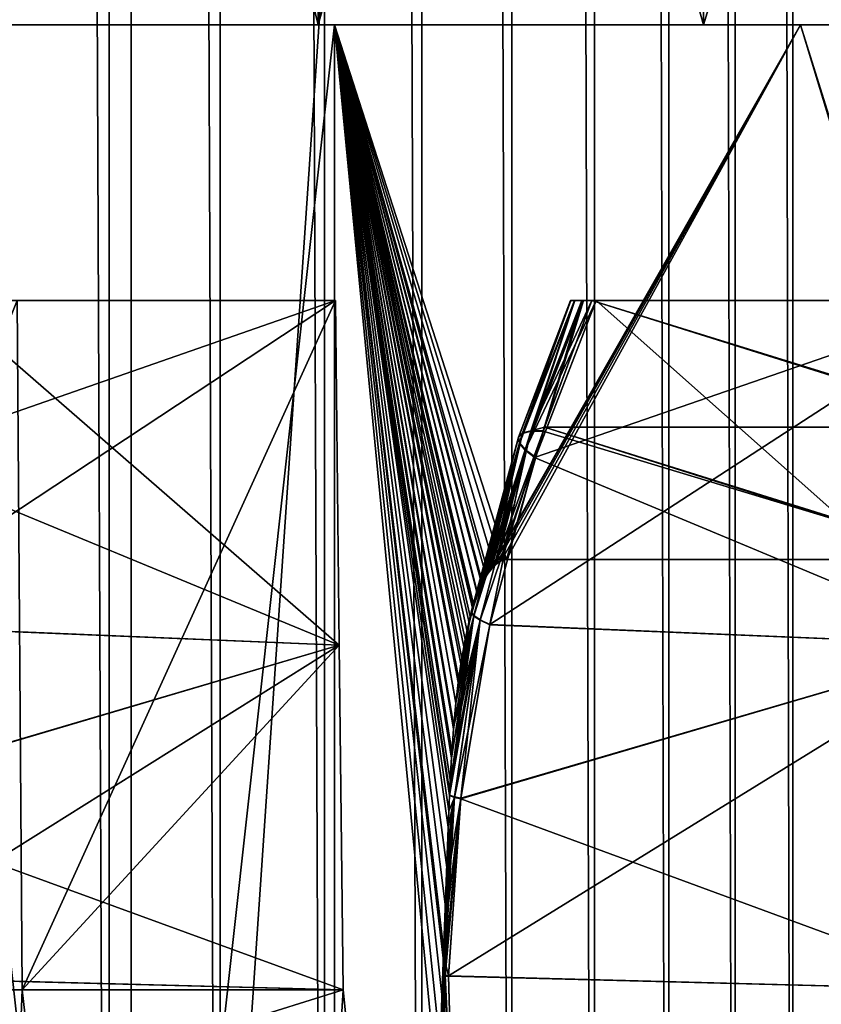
# Model space of a CAD drawing. Header units: metres. Extents: x -30 to 30, y -76 to 64.
# Tile 94 of 256: x -3.428 to -2.847, y -73.51 to -72.796. Entities that reach past the tile are written whole.
import ezdxf

# ---------------------------------------------------------------- set-up
doc = ezdxf.new("R2010")
doc.units = ezdxf.units.M
doc.layers.add('solid_508511', color=7, linetype='CONTINUOUS')

msp = doc.modelspace()

# ---------------------------------------------------------------- linework, layer by layer
at = {"layer": 'solid_508511'}
for points in [[(-4.670455, -55.200001, -22.520809), (-3.347471, -55.200001, -22.755096), (-4.670454, -74.800003, -22.520809)], [(-3.347471, -55.200001, -22.755096), (-3.347469, -74.800003, -22.755096), (-4.670454, -74.800003, -22.520809)], [(-3.448571, -55.200001, 23.025957), (-3.448571, -74.800003, 23.025957), (-3.36347, -74.800003, 23.103237)], [(-3.36347, -55.200001, 23.103237), (-3.448571, -55.200001, 23.025957), (-3.36347, -74.800003, 23.103237)], [(-3.36347, -55.200001, 23.103237), (-3.36347, -74.800003, 23.103237), (-3.282949, -74.800003, 23.185278)], [(-3.282949, -55.200001, 23.185278), (-3.36347, -55.200001, 23.103237), (-3.282949, -74.800003, 23.185278)], [(-3.347471, -55.200001, -22.755096), (-2.013062, -55.200001, -22.911734), (-3.347469, -74.800003, -22.755096)], [(-2.013062, -55.200001, -22.911734), (-2.013062, -74.800003, -22.911736), (-3.347469, -74.800003, -22.755096)], [(-3.282949, -55.200001, 23.185278), (-3.282949, -74.800003, 23.185278), (-3.207275, -74.800003, 23.271811)], [(-3.207275, -55.200001, 23.271811), (-3.282949, -55.200001, 23.185278), (-3.207275, -74.800003, 23.271811)], [(-3.207275, -55.200001, 23.271811), (-3.207275, -74.800003, 23.271811), (-3.136698, -74.800003, 23.362547)], [(-3.136697, -55.200001, 23.362547), (-3.207275, -55.200001, 23.271811), (-3.136698, -74.800003, 23.362547)], [(-3.136697, -55.200001, 23.362547), (-3.136698, -74.800003, 23.362547), (-3.07145, -74.800003, 23.457188)], [(-3.07145, -55.200001, 23.45719), (-3.136697, -55.200001, 23.362547), (-3.07145, -74.800003, 23.457188)], [(-3.07145, -55.200001, 23.45719), (-3.07145, -74.800003, 23.457188), (-3.011747, -74.800003, 23.555422)], [(-3.011747, -55.200001, 23.555424), (-3.07145, -55.200001, 23.45719), (-3.011747, -74.800003, 23.555422)], [(-3.011747, -55.200001, 23.555424), (-3.011747, -74.800003, 23.555422), (-2.957787, -74.800003, 23.656925)], [(-2.957787, -55.200001, 23.656925), (-3.011747, -55.200001, 23.555424), (-2.957787, -74.800003, 23.656925)], [(-2.957787, -55.200001, 23.656925), (-2.957787, -74.800003, 23.656925), (-2.909747, -74.800003, 23.761358)], [(-2.909747, -55.200001, 23.76136), (-2.957787, -55.200001, 23.656925), (-2.909747, -74.800003, 23.761358)], [(-2.909747, -55.200001, 23.76136), (-2.909747, -74.800003, 23.761358), (-2.867787, -74.800003, 23.868382)], [(-2.867787, -55.200001, 23.868382), (-2.909747, -55.200001, 23.76136), (-2.867787, -74.800003, 23.868382)], [(-2.867787, -55.200001, 23.868382), (-2.867787, -74.800003, 23.868382), (-2.832045, -74.800003, 23.977636)], [(-2.832045, -55.200001, 23.977638), (-2.867787, -55.200001, 23.868382), (-2.832045, -74.800003, 23.977636)], [(-3.212028, -72.800003, -2.78305), (-3.212028, -71.800003, -2.78305), (-3.461849, -71.800003, -2.465382)], [(-3.212028, -72.800003, -2.78305), (-3.461849, -71.800003, -2.465382), (-3.461849, -72.800003, -2.465382)], [(-3.461849, -72.800003, 2.465382), (-3.461849, -71.800003, 2.465382), (-3.212028, -71.800003, 2.78305)], [(-3.461849, -72.800003, 2.465382), (-3.212028, -71.800003, 2.78305), (-3.212028, -72.800003, 2.78305)], [(-2.932738, -72.800003, -3.075959), (-2.932738, -71.800003, -3.075959), (-3.212028, -71.800003, -2.78305)], [(-2.932738, -72.800003, -3.075959), (-3.212028, -71.800003, -2.78305), (-3.212028, -72.800003, -2.78305)], [(-3.212028, -72.800003, 2.78305), (-3.212028, -71.800003, 2.78305), (-2.932738, -71.800003, 3.075959)], [(-3.212028, -72.800003, 2.78305), (-2.932738, -71.800003, 3.075959), (-2.932738, -72.800003, 3.075959)], [(-2.627181, -72.800003, -3.340723), (-2.627181, -71.800003, -3.340723), (-2.932738, -71.800003, -3.075959)], [(-2.627181, -72.800003, -3.340723), (-2.932738, -71.800003, -3.075959), (-2.932738, -72.800003, -3.075959)], [(-2.932738, -72.800003, 3.075959), (-2.932738, -71.800003, 3.075959), (-2.627181, -71.800003, 3.340723)], [(-2.932738, -72.800003, 3.075959), (-2.627181, -71.800003, 3.340723), (-2.627181, -72.800003, 3.340723)], [(-3.510294, -72.800003, -3.200056), (-3.510293, -75.599998, -3.200054), (-3.200055, -75.599998, -3.510292)], [(-3.200049, -72.800003, -3.510292), (-3.510294, -72.800003, -3.200056), (-3.200055, -75.599998, -3.510292)], [(-3.510294, -72.800003, 3.200056), (-3.200049, -72.800003, 3.510292), (-3.510293, -75.599998, 3.200054)], [(-3.212028, -72.800003, 2.78305), (-3.200049, -72.800003, 3.510292), (-3.510294, -72.800003, 3.200056)], [(-3.461849, -72.800003, 2.465382), (-3.212028, -72.800003, 2.78305), (-3.510294, -72.800003, 3.200056)], [(-3.461849, -72.800003, -2.465382), (-3.510294, -72.800003, -3.200056), (-3.200049, -72.800003, -3.510292)], [(-3.200049, -72.800003, 3.510292), (-3.200055, -75.599998, 3.510292), (-3.510293, -75.599998, 3.200054)], [(-3.212028, -72.800003, -2.78305), (-3.461849, -72.800003, -2.465382), (-3.200049, -72.800003, -3.510292)], [(-3.212028, -72.800003, 2.78305), (-2.932738, -72.800003, 3.075959), (-3.200049, -72.800003, 3.510292)], [(-2.932738, -72.800003, -3.075959), (-3.212028, -72.800003, -2.78305), (-3.200049, -72.800003, -3.510292)], [(-3.120797, -73.619911, -3.580939), (-3.200049, -72.800003, -3.510292), (-3.200055, -75.599998, -3.510292)], [(-3.117304, -73.370262, 3.583981), (-3.200055, -75.599998, 3.510292), (-3.200049, -72.800003, 3.510292)], [(-3.090051, -73.199745, 3.607504), (-3.200049, -72.800003, 3.510292), (-2.862428, -72.800003, 3.790649)], [(-2.932738, -72.800003, 3.075959), (-2.862428, -72.800003, 3.790649), (-3.200049, -72.800003, 3.510292)], [(-3.116838, -73.359039, 3.584385), (-3.117304, -73.370262, 3.583981), (-3.200049, -72.800003, 3.510292)], [(-3.11629, -73.347572, 3.584862), (-3.116838, -73.359039, 3.584385), (-3.200049, -72.800003, 3.510292)], [(-3.115084, -73.327087, 3.58591), (-3.11629, -73.347572, 3.584862), (-3.200049, -72.800003, 3.510292)], [(-3.113686, -73.308594, 3.587125), (-3.115084, -73.327087, 3.58591), (-3.200049, -72.800003, 3.510292)], [(-3.112102, -73.291931, 3.588498), (-3.113686, -73.308594, 3.587125), (-3.200049, -72.800003, 3.510292)], [(-3.110344, -73.276924, 3.590022), (-3.112102, -73.291931, 3.588498), (-3.200049, -72.800003, 3.510292)], [(-3.108412, -73.263336, 3.591695), (-3.110344, -73.276924, 3.590022), (-3.200049, -72.800003, 3.510292)], [(-3.106304, -73.251015, 3.593518), (-3.108412, -73.263336, 3.591695), (-3.200049, -72.800003, 3.510292)], [(-3.104036, -73.239899, 3.595478), (-3.106304, -73.251015, 3.593518), (-3.200049, -72.800003, 3.510292)], [(-3.101618, -73.229935, 3.597564), (-3.104036, -73.239899, 3.595478), (-3.200049, -72.800003, 3.510292)], [(-3.099928, -73.223915, 3.59902), (-3.101618, -73.229935, 3.597564), (-3.200049, -72.800003, 3.510292)], [(-3.099046, -73.221031, 3.59978), (-3.099928, -73.223915, 3.59902), (-3.200049, -72.800003, 3.510292)], [(-3.096299, -73.213081, 3.602143), (-3.099046, -73.221031, 3.59978), (-3.200049, -72.800003, 3.510292)], [(-3.093322, -73.205986, 3.6047), (-3.096299, -73.213081, 3.602143), (-3.200049, -72.800003, 3.510292)], [(-3.090051, -73.199745, 3.607504), (-3.093322, -73.205986, 3.6047), (-3.200049, -72.800003, 3.510292)], [(-3.075301, -73.187752, -3.620086), (-2.862428, -72.800003, -3.790649), (-3.200049, -72.800003, -3.510292)], [(-2.932738, -72.800003, -3.075959), (-3.200049, -72.800003, -3.510292), (-2.862428, -72.800003, -3.790649)], [(-3.079895, -73.188896, -3.616179), (-3.075301, -73.187752, -3.620086), (-3.200049, -72.800003, -3.510292)], [(-3.084454, -73.192291, -3.61229), (-3.079895, -73.188896, -3.616179), (-3.200049, -72.800003, -3.510292)], [(-3.088795, -73.197739, -3.608579), (-3.084454, -73.192291, -3.61229), (-3.200049, -72.800003, -3.510292)], [(-3.092801, -73.204895, -3.605147), (-3.088795, -73.197739, -3.608579), (-3.200049, -72.800003, -3.510292)], [(-3.096373, -73.21328, -3.602079), (-3.092801, -73.204895, -3.605147), (-3.200049, -72.800003, -3.510292)], [(-3.099602, -73.222824, -3.599301), (-3.096373, -73.21328, -3.602079), (-3.200049, -72.800003, -3.510292)], [(-3.102568, -73.23365, -3.596745), (-3.099602, -73.222824, -3.599301), (-3.200049, -72.800003, -3.510292)], [(-3.105303, -73.245865, -3.594384), (-3.102568, -73.23365, -3.596745), (-3.200049, -72.800003, -3.510292)], [(-3.107807, -73.259567, -3.592219), (-3.105303, -73.245865, -3.594384), (-3.200049, -72.800003, -3.510292)], [(-3.110065, -73.274796, -3.590264), (-3.107807, -73.259567, -3.592219), (-3.200049, -72.800003, -3.510292)], [(-3.112081, -73.291733, -3.588517), (-3.110065, -73.274796, -3.590264), (-3.200049, -72.800003, -3.510292)], [(-3.113859, -73.310661, -3.586974), (-3.112081, -73.291733, -3.588517), (-3.200049, -72.800003, -3.510292)], [(-3.115393, -73.331848, -3.585642), (-3.113859, -73.310661, -3.586974), (-3.200049, -72.800003, -3.510292)], [(-3.116678, -73.355515, -3.584525), (-3.115393, -73.331848, -3.585642), (-3.200049, -72.800003, -3.510292)], [(-3.116827, -73.358788, -3.584395), (-3.116678, -73.355515, -3.584525), (-3.200049, -72.800003, -3.510292)], [(-3.117722, -73.381874, -3.583617), (-3.116827, -73.358788, -3.584395), (-3.200049, -72.800003, -3.510292)], [(-3.118552, -73.411079, -3.582894), (-3.117722, -73.381874, -3.583617), (-3.200049, -72.800003, -3.510292)], [(-3.119223, -73.443481, -3.582311), (-3.118552, -73.411079, -3.582894), (-3.200049, -72.800003, -3.510292)], [(-3.119802, -73.479782, -3.581806), (-3.119223, -73.443481, -3.582311), (-3.200049, -72.800003, -3.510292)], [(-3.119934, -73.489174, -3.581691), (-3.119802, -73.479782, -3.581806), (-3.200049, -72.800003, -3.510292)], [(-3.120342, -73.52076, -3.581335), (-3.119934, -73.489174, -3.581691), (-3.200049, -72.800003, -3.510292)], [(-3.120795, -73.567184, -3.580941), (-3.120342, -73.52076, -3.581335), (-3.200049, -72.800003, -3.510292)], [(-3.120797, -73.619911, -3.580939), (-3.120795, -73.567184, -3.580941), (-3.200049, -72.800003, -3.510292)], [(-3.08653, -73.194618, 3.610517), (-3.090051, -73.199745, 3.607504), (-2.862428, -72.800003, 3.790649)], [(-3.082865, -73.190842, 3.613647), (-3.08653, -73.194618, 3.610517), (-2.862428, -72.800003, 3.790649)], [(-3.079121, -73.188538, 3.616838), (-3.082865, -73.190842, 3.613647), (-2.862428, -72.800003, 3.790649)], [(-3.075301, -73.187752, 3.620086), (-3.079121, -73.188538, 3.616838), (-2.862428, -72.800003, 3.790649)], [(-2.741356, -73.187752, 3.879107), (-3.075301, -73.187752, 3.620086), (-2.862428, -72.800003, 3.790649)], [(-2.744565, -73.187752, -3.876837), (-2.862428, -72.800003, -3.790649), (-3.075301, -73.187752, -3.620086)], [(-2.932738, -72.800003, 3.075959), (-2.627181, -72.800003, 3.340723), (-2.862428, -72.800003, 3.790649)], [(-2.627181, -72.800003, -3.340723), (-2.932738, -72.800003, -3.075959), (-2.862428, -72.800003, -3.790649)], [(-2.741356, -73.187752, 3.879107), (-2.862428, -72.800003, 3.790649), (-2.500641, -72.800003, 4.038471)], [(-2.627181, -72.800003, 3.340723), (-2.500641, -72.800003, 4.038471), (-2.862428, -72.800003, 3.790649)], [(-2.744565, -73.187752, -3.876837), (-2.500641, -72.800003, -4.038471), (-2.862428, -72.800003, -3.790649)], [(-2.627181, -72.800003, -3.340723), (-2.862428, -72.800003, -3.790649), (-2.500641, -72.800003, -4.038471)], [(-3.199474, -73, -2.72584), (-3.484001, -73, -3.010367), (-3.814518, -73, -2.687236)], [(-3.430082, -73, -2.429272), (-3.199474, -73, -2.72584), (-3.814518, -73, -2.687236)], [(-3.814517, -73, 2.687237), (-3.562355, -73, 3.013536), (-3.199474, -73, 2.72584)], [(-3.814517, -73, 2.687237), (-3.199474, -73, 2.72584), (-3.430082, -73, 2.429272)], [(-3.631409, -73.5, -2.116532), (-3.426469, -73.5, -2.434369), (-3.430082, -73, -2.429272)], [(-3.426469, -73.5, 2.434369), (-3.631409, -73.5, 2.116532), (-3.430082, -73, 2.429272)], [(-3.562355, -73, 3.013536), (-3.484001, -73, 3.010367), (-3.199474, -73, 2.72584)], [(-3.199474, -73, 2.72584), (-3.525247, -73.113617, 3.054417), (-3.555262, -73.234848, 3.087425)], [(-3.196634, -73.249985, 2.729171), (-3.199474, -73, 2.72584), (-3.555262, -73.234848, 3.087425)], [(-3.196634, -73.249985, -2.729171), (-3.525354, -73.113976, -3.054533), (-3.484001, -73, -3.010367)], [(-3.199474, -73, 2.72584), (-3.484001, -73, 3.010367), (-3.525247, -73.113617, 3.054417)], [(-3.196634, -73.249985, -2.729171), (-3.484001, -73, -3.010367), (-3.199474, -73, -2.72584)], [(-3.426469, -73.5, -2.434369), (-3.199474, -73, -2.72584), (-3.430082, -73, -2.429272)], [(-3.426469, -73.5, 2.434369), (-3.430082, -73, 2.429272), (-3.199474, -73, 2.72584)], [(-3.196634, -73.249985, -2.729171), (-3.199474, -73, -2.72584), (-3.426469, -73.5, -2.434369)], [(-3.426469, -73.5, 2.434369), (-3.199474, -73, 2.72584), (-3.196634, -73.249985, 2.729171)], [(-2.72584, -73, -3.199474), (-3.054417, -73.113617, -3.525247), (-3.087425, -73.234848, -3.555262)], [(-2.729171, -73.249985, -3.196634), (-2.72584, -73, -3.199474), (-3.087425, -73.234848, -3.555262)], [(-3.028916, -73, 3.521218), (-3.066037, -73.103523, 3.547407), (-3.06673, -73.099365, 3.560353)], [(-3.028867, -73, 3.533487), (-3.06673, -73.099365, 3.560353), (-3.0639, -73.096359, 3.573325)], [(-3.028867, -73, 3.533487), (-3.028916, -73, 3.521218), (-3.06673, -73.099365, 3.560353)], [(-3.028867, -73, -3.533486), (-3.063778, -73.095985, -3.573212), (-3.06661, -73.098999, -3.560241)], [(-3.028916, -73, -3.521217), (-3.06661, -73.098999, -3.560241), (-3.065918, -73.103157, -3.547297)], [(-3.028916, -73, -3.521217), (-3.028867, -73, -3.533486), (-3.06661, -73.098999, -3.560241)], [(-3.02591, -73, 3.508319), (-3.061871, -73.108513, 3.535448), (-3.066037, -73.103523, 3.547407)], [(-3.028916, -73, 3.521218), (-3.02591, -73, 3.508319), (-3.066037, -73.103523, 3.547407)], [(-3.025909, -73, -3.508317), (-3.065918, -73.103157, -3.547297), (-3.061753, -73.108154, -3.535339)], [(-3.025909, -73, -3.508317), (-3.028916, -73, -3.521217), (-3.065918, -73.103157, -3.547297)], [(-3.026067, -73, 3.544674), (-3.0639, -73.096359, 3.573325), (-3.057754, -73.094727, 3.585362)], [(-3.026067, -73, 3.544674), (-3.028867, -73, 3.533487), (-3.0639, -73.096359, 3.573325)], [(-3.026066, -73, -3.544676), (-3.057633, -73.094353, -3.585249), (-3.063778, -73.095985, -3.573212)], [(-3.028867, -73, -3.533486), (-3.026066, -73, -3.544676), (-3.063778, -73.095985, -3.573212)], [(-3.061871, -73.108513, 3.535448), (-3.010367, -73, 3.484001), (-3.054533, -73.113976, 3.525354)], [(-3.019706, -73, 3.495641), (-3.010367, -73, 3.484001), (-3.061871, -73.108513, 3.535448)], [(-3.02591, -73, 3.508319), (-3.019706, -73, 3.495641), (-3.061871, -73.108513, 3.535448)], [(-3.019706, -73, -3.495641), (-3.061753, -73.108154, -3.535339), (-3.054417, -73.113617, -3.525247)], [(-3.019706, -73, -3.495641), (-3.025909, -73, -3.508317), (-3.061753, -73.108154, -3.535339)], [(-3.020858, -73, 3.554374), (-3.057754, -73.094727, 3.585362), (-3.04875, -73.094582, 3.595573)], [(-3.020858, -73, 3.554374), (-3.026067, -73, 3.544674), (-3.057754, -73.094727, 3.585362)], [(-3.013536, -73, -3.562355), (-3.047811, -73.091713, -3.594696), (-3.057633, -73.094353, -3.585249)], [(-3.020858, -73, -3.554375), (-3.013536, -73, -3.562355), (-3.057633, -73.094353, -3.585249)], [(-3.026066, -73, -3.544676), (-3.020858, -73, -3.554375), (-3.057633, -73.094353, -3.585249)], [(-3.054533, -73.113976, 3.525354), (-3.010367, -73, 3.484001), (-2.729171, -73.249985, 3.196634)], [(-2.72584, -73, -3.199474), (-3.010367, -73, -3.484001), (-3.054417, -73.113617, -3.525247)], [(-3.019706, -73, -3.495641), (-3.054417, -73.113617, -3.525247), (-3.010367, -73, -3.484001)], [(-3.013531, -73, 3.562361), (-3.04875, -73.094582, 3.595573), (-3.04781, -73.091713, 3.594695)], [(-3.020858, -73, 3.554374), (-3.04875, -73.094582, 3.595573), (-3.013531, -73, 3.562361)], [(-2.720925, -73.091713, -3.848059), (-3.047811, -73.091713, -3.594696), (-3.013536, -73, -3.562355)], [(-3.013531, -73, 3.562361), (-3.04781, -73.091713, 3.594695), (-2.717283, -73.091713, 3.85063)], [(-3.025909, -73, -3.508317), (-3.028867, -73, -3.533486), (-3.028916, -73, -3.521217)], [(-3.026067, -73, 3.544674), (-3.02591, -73, 3.508319), (-3.028916, -73, 3.521218)], [(-3.026067, -73, 3.544674), (-3.028916, -73, 3.521218), (-3.028867, -73, 3.533487)], [(-3.025909, -73, -3.508317), (-3.026066, -73, -3.544676), (-3.028867, -73, -3.533486)], [(-3.020858, -73, 3.554374), (-3.02591, -73, 3.508319), (-3.026067, -73, 3.544674)], [(-3.025909, -73, -3.508317), (-3.020858, -73, -3.554375), (-3.026066, -73, -3.544676)], [(-3.020858, -73, 3.554374), (-3.019706, -73, 3.495641), (-3.02591, -73, 3.508319)], [(-3.019706, -73, -3.495641), (-3.020858, -73, -3.554375), (-3.025909, -73, -3.508317)], [(-3.020858, -73, 3.554374), (-3.013531, -73, 3.562361), (-3.019706, -73, 3.495641)], [(-3.019706, -73, -3.495641), (-3.013536, -73, -3.562355), (-3.020858, -73, -3.554375)], [(-3.019706, -73, 3.495641), (-3.013531, -73, 3.562361), (-3.010367, -73, 3.484001)], [(-3.019706, -73, -3.495641), (-3.010367, -73, -3.484001), (-3.013536, -73, -3.562355)], [(-3.013536, -73, -3.562355), (-3.010367, -73, -3.484001), (-2.72584, -73, -3.199474)], [(-2.691442, -73, -3.811551), (-3.013536, -73, -3.562355), (-2.72584, -73, -3.199474)], [(-2.720925, -73.091713, -3.848059), (-3.013536, -73, -3.562355), (-2.691442, -73, -3.811551)], [(-2.687232, -73, 3.81452), (-3.013531, -73, 3.562361), (-2.717283, -73.091713, 3.85063)], [(-3.010367, -73, 3.484001), (-3.013531, -73, 3.562361), (-2.687232, -73, 3.81452)], [(-3.010367, -73, 3.484001), (-2.687232, -73, 3.81452), (-2.72584, -73, 3.199474)], [(-3.010367, -73, 3.484001), (-2.72584, -73, 3.199474), (-2.729171, -73.249985, 3.196634)], [(-3.063778, -73.095985, -3.573212), (-3.096373, -73.21328, -3.602079), (-3.099602, -73.222824, -3.599301)], [(-3.06661, -73.098999, -3.560241), (-3.063778, -73.095985, -3.573212), (-3.099602, -73.222824, -3.599301)], [(-3.063778, -73.095985, -3.573212), (-3.092801, -73.204895, -3.605147), (-3.096373, -73.21328, -3.602079)], [(-3.057633, -73.094353, -3.585249), (-3.088795, -73.197739, -3.608579), (-3.092801, -73.204895, -3.605147)], [(-3.063778, -73.095985, -3.573212), (-3.057633, -73.094353, -3.585249), (-3.092801, -73.204895, -3.605147)], [(-3.057633, -73.094353, -3.585249), (-3.084454, -73.192291, -3.61229), (-3.088795, -73.197739, -3.608579)], [(-3.057754, -73.094727, 3.585362), (-3.08653, -73.194618, 3.610517), (-3.082865, -73.190842, 3.613647)], [(-3.057754, -73.094727, 3.585362), (-3.0639, -73.096359, 3.573325), (-3.08653, -73.194618, 3.610517)], [(-3.048629, -73.094208, -3.59546), (-3.079895, -73.188896, -3.616179), (-3.084454, -73.192291, -3.61229)], [(-3.057633, -73.094353, -3.585249), (-3.048629, -73.094208, -3.59546), (-3.084454, -73.192291, -3.61229)], [(-3.057754, -73.094727, 3.585362), (-3.082865, -73.190842, 3.613647), (-3.079121, -73.188538, 3.616838)], [(-3.048629, -73.094208, -3.59546), (-3.075301, -73.187752, -3.620086), (-3.079895, -73.188896, -3.616179)], [(-3.04875, -73.094582, 3.595573), (-3.079121, -73.188538, 3.616838), (-3.075301, -73.187752, 3.620086)], [(-3.057754, -73.094727, 3.585362), (-3.079121, -73.188538, 3.616838), (-3.04875, -73.094582, 3.595573)], [(-3.047811, -73.091713, -3.594696), (-2.744565, -73.187752, -3.876837), (-3.075301, -73.187752, -3.620086)], [(-3.047811, -73.091713, -3.594696), (-3.075301, -73.187752, -3.620086), (-3.048629, -73.094208, -3.59546)], [(-3.04875, -73.094582, 3.595573), (-3.075301, -73.187752, 3.620086), (-2.741356, -73.187752, 3.879107)], [(-3.047811, -73.091713, -3.594696), (-3.048629, -73.094208, -3.59546), (-3.057633, -73.094353, -3.585249)], [(-3.04781, -73.091713, 3.594695), (-3.04875, -73.094582, 3.595573), (-2.741356, -73.187752, 3.879107)], [(-2.720925, -73.091713, -3.848059), (-2.744565, -73.187752, -3.876837), (-3.047811, -73.091713, -3.594696)], [(-2.717283, -73.091713, 3.85063), (-3.04781, -73.091713, 3.594695), (-2.741356, -73.187752, 3.879107)], [(-3.06673, -73.099365, 3.560353), (-3.101017, -73.226097, 3.587125), (-3.099928, -73.223915, 3.59902)], [(-3.06673, -73.099365, 3.560353), (-3.066037, -73.103523, 3.547407), (-3.101017, -73.226097, 3.587125)], [(-3.100936, -73.225685, -3.587164), (-3.06661, -73.098999, -3.560241), (-3.099602, -73.222824, -3.599301)], [(-3.100936, -73.225685, -3.587164), (-3.065918, -73.103157, -3.547297), (-3.06661, -73.098999, -3.560241)], [(-3.100936, -73.225685, -3.587164), (-3.099136, -73.228363, -3.575412), (-3.065918, -73.103157, -3.547297)], [(-3.06673, -73.099365, 3.560353), (-3.099928, -73.223915, 3.59902), (-3.099046, -73.221031, 3.59978)], [(-3.099136, -73.228363, -3.575412), (-3.061753, -73.108154, -3.535339), (-3.065918, -73.103157, -3.547297)], [(-3.06673, -73.099365, 3.560353), (-3.099046, -73.221031, 3.59978), (-3.096299, -73.213081, 3.602143)], [(-3.0639, -73.096359, 3.573325), (-3.096299, -73.213081, 3.602143), (-3.093322, -73.205986, 3.6047)], [(-3.0639, -73.096359, 3.573325), (-3.06673, -73.099365, 3.560353), (-3.096299, -73.213081, 3.602143)], [(-3.0639, -73.096359, 3.573325), (-3.093322, -73.205986, 3.6047), (-3.090051, -73.199745, 3.607504)], [(-3.0639, -73.096359, 3.573325), (-3.090051, -73.199745, 3.607504), (-3.08653, -73.194618, 3.610517)], [(-3.066037, -73.103523, 3.547407), (-3.099199, -73.22876, 3.575413), (-3.101017, -73.226097, 3.587125)], [(-3.066037, -73.103523, 3.547407), (-3.061871, -73.108513, 3.535448), (-3.099199, -73.22876, 3.575413)], [(-3.061871, -73.108513, 3.535448), (-3.094604, -73.231865, 3.564603), (-3.099199, -73.22876, 3.575413)], [(-3.099136, -73.228363, -3.575412), (-3.094541, -73.231476, -3.564562), (-3.061753, -73.108154, -3.535339)], [(-3.061871, -73.108513, 3.535448), (-3.054533, -73.113976, 3.525354), (-3.094604, -73.231865, 3.564603)], [(-3.094541, -73.231476, -3.564562), (-3.087425, -73.234848, -3.555262), (-3.061753, -73.108154, -3.535339)], [(-3.061753, -73.108154, -3.535339), (-3.087425, -73.234848, -3.555262), (-3.054417, -73.113617, -3.525247)], [(-3.196634, -73.249985, -2.729171), (-3.555334, -73.235222, -3.087507), (-3.525354, -73.113976, -3.054533)], [(-3.094604, -73.231865, 3.564603), (-3.054533, -73.113976, 3.525354), (-3.087507, -73.235222, 3.555334)], [(-3.087507, -73.235222, 3.555334), (-3.054533, -73.113976, 3.525354), (-2.729171, -73.249985, 3.196634)], [(-3.100936, -73.225685, -3.587164), (-3.099602, -73.222824, -3.599301), (-3.102568, -73.23365, -3.596745)], [(-3.101017, -73.226097, 3.587125), (-3.101618, -73.229935, 3.597564), (-3.099928, -73.223915, 3.59902)], [(-3.094604, -73.231865, 3.564603), (-3.116838, -73.359039, 3.584385), (-3.11629, -73.347572, 3.584862)], [(-3.094604, -73.231865, 3.564603), (-3.113132, -73.360321, 3.578572), (-3.116838, -73.359039, 3.584385)], [(-3.099136, -73.228363, -3.575412), (-3.116678, -73.355515, -3.584525), (-3.116827, -73.358788, -3.584395)], [(-3.099136, -73.228363, -3.575412), (-3.116827, -73.358788, -3.584395), (-3.094541, -73.231476, -3.564562)], [(-3.113095, -73.359932, -3.578547), (-3.094541, -73.231476, -3.564562), (-3.116827, -73.358788, -3.584395)], [(-3.099136, -73.228363, -3.575412), (-3.115393, -73.331848, -3.585642), (-3.116678, -73.355515, -3.584525)], [(-3.094604, -73.231865, 3.564603), (-3.11629, -73.347572, 3.584862), (-3.115084, -73.327087, 3.58591)], [(-3.099136, -73.228363, -3.575412), (-3.113859, -73.310661, -3.586974), (-3.115393, -73.331848, -3.585642)], [(-3.094604, -73.231865, 3.564603), (-3.115084, -73.327087, 3.58591), (-3.113686, -73.308594, 3.587125)], [(-3.099136, -73.228363, -3.575412), (-3.112081, -73.291733, -3.588517), (-3.113859, -73.310661, -3.586974)], [(-3.099199, -73.22876, 3.575413), (-3.113686, -73.308594, 3.587125), (-3.112102, -73.291931, 3.588498)], [(-3.099199, -73.22876, 3.575413), (-3.094604, -73.231865, 3.564603), (-3.113686, -73.308594, 3.587125)], [(-3.094604, -73.231865, 3.564603), (-3.087507, -73.235222, 3.555334), (-3.113132, -73.360321, 3.578572)], [(-3.113095, -73.359932, -3.578547), (-3.108539, -73.360947, -3.573264), (-3.094541, -73.231476, -3.564562)], [(-3.099199, -73.22876, 3.575413), (-3.112102, -73.291931, 3.588498), (-3.110344, -73.276924, 3.590022)], [(-3.100936, -73.225685, -3.587164), (-3.110065, -73.274796, -3.590264), (-3.112081, -73.291733, -3.588517)], [(-3.100936, -73.225685, -3.587164), (-3.112081, -73.291733, -3.588517), (-3.099136, -73.228363, -3.575412)], [(-3.099199, -73.22876, 3.575413), (-3.110344, -73.276924, 3.590022), (-3.108412, -73.263336, 3.591695)], [(-3.100936, -73.225685, -3.587164), (-3.107807, -73.259567, -3.592219), (-3.110065, -73.274796, -3.590264)], [(-3.094541, -73.231476, -3.564562), (-3.108539, -73.360947, -3.573264), (-3.087425, -73.234848, -3.555262)], [(-3.101017, -73.226097, 3.587125), (-3.108412, -73.263336, 3.591695), (-3.106304, -73.251015, 3.593518)], [(-3.101017, -73.226097, 3.587125), (-3.099199, -73.22876, 3.575413), (-3.108412, -73.263336, 3.591695)], [(-3.100936, -73.225685, -3.587164), (-3.105303, -73.245865, -3.594384), (-3.107807, -73.259567, -3.592219)], [(-3.101017, -73.226097, 3.587125), (-3.106304, -73.251015, 3.593518), (-3.104036, -73.239899, 3.595478)], [(-3.100936, -73.225685, -3.587164), (-3.102568, -73.23365, -3.596745), (-3.105303, -73.245865, -3.594384)], [(-3.101017, -73.226097, 3.587125), (-3.104036, -73.239899, 3.595478), (-3.101618, -73.229935, 3.597564)], [(-3.196634, -73.249985, -2.729171), (-3.573299, -73.361328, -3.108584), (-3.555334, -73.235222, -3.087507)], [(-3.196634, -73.249985, 2.729171), (-3.555262, -73.234848, 3.087425), (-3.573264, -73.360947, 3.108539)], [(-3.113132, -73.360321, 3.578572), (-3.087507, -73.235222, 3.555334), (-3.108584, -73.361328, 3.573299)], [(-3.108584, -73.361328, 3.573299), (-3.087507, -73.235222, 3.555334), (-2.729171, -73.249985, 3.196634)], [(-2.729171, -73.249985, -3.196634), (-3.087425, -73.234848, -3.555262), (-3.108539, -73.360947, -3.573264)], [(-3.196634, -73.249985, 2.729171), (-3.573264, -73.360947, 3.108539), (-3.578933, -73.489685, 3.117387)], [(-3.19379, -73.5, 2.732498), (-3.196634, -73.249985, 2.729171), (-3.578933, -73.489685, 3.117387)], [(-3.196634, -73.249985, -2.729171), (-3.19379, -73.5, -2.732498), (-3.573299, -73.361328, -3.108584)], [(-3.426469, -73.5, -2.434369), (-3.19379, -73.5, -2.732498), (-3.196634, -73.249985, -2.729171)], [(-3.426469, -73.5, 2.434369), (-3.196634, -73.249985, 2.729171), (-3.19379, -73.5, 2.732498)], [(-2.729171, -73.249985, -3.196634), (-3.108539, -73.360947, -3.573264), (-3.117387, -73.489685, -3.578933)], [(-2.732498, -73.5, -3.19379), (-2.729171, -73.249985, -3.196634), (-3.117387, -73.489685, -3.578933)], [(-3.108584, -73.361328, 3.573299), (-2.729171, -73.249985, 3.196634), (-2.732498, -73.5, 3.19379)], [(-3.113095, -73.359932, -3.578547), (-3.119223, -73.443481, -3.582311), (-3.119802, -73.479782, -3.581806)], [(-3.113095, -73.359932, -3.578547), (-3.119802, -73.479782, -3.581806), (-3.108539, -73.360947, -3.573264)], [(-3.113095, -73.359932, -3.578547), (-3.118552, -73.411079, -3.582894), (-3.119223, -73.443481, -3.582311)], [(-3.113132, -73.360321, 3.578572), (-3.118823, -73.42305, 3.582659), (-3.11814, -73.395355, 3.583254)], [(-3.113132, -73.360321, 3.578572), (-3.108584, -73.361328, 3.573299), (-3.118823, -73.42305, 3.582659)], [(-3.113095, -73.359932, -3.578547), (-3.117722, -73.381874, -3.583617), (-3.118552, -73.411079, -3.582894)], [(-3.113132, -73.360321, 3.578572), (-3.11814, -73.395355, 3.583254), (-3.117304, -73.370262, 3.583981)], [(-3.113095, -73.359932, -3.578547), (-3.116827, -73.358788, -3.584395), (-3.117722, -73.381874, -3.583617)], [(-3.113132, -73.360321, 3.578572), (-3.117304, -73.370262, 3.583981), (-3.116838, -73.359039, 3.584385)], [(-3.19379, -73.5, -2.732498), (-3.578932, -73.490074, -3.117395), (-3.573299, -73.361328, -3.108584)], [(-3.108584, -73.361328, 3.573299), (-3.119944, -73.489914, 3.581682), (-3.119919, -73.488083, 3.581704)], [(-3.117395, -73.490074, 3.578932), (-3.119944, -73.489914, 3.581682), (-3.108584, -73.361328, 3.573299)], [(-3.108584, -73.361328, 3.573299), (-3.119919, -73.488083, 3.581704), (-3.119399, -73.453743, 3.582157)], [(-3.108539, -73.360947, -3.573264), (-3.119802, -73.479782, -3.581806), (-3.117387, -73.489685, -3.578933)], [(-3.108584, -73.361328, 3.573299), (-3.119399, -73.453743, 3.582157), (-3.118823, -73.42305, 3.582659)], [(-3.117395, -73.490074, 3.578932), (-3.108584, -73.361328, 3.573299), (-2.732498, -73.5, 3.19379)], [(-3.117304, -73.370262, 3.583981), (-3.11814, -73.395355, 3.583254), (-3.200055, -75.599998, 3.510292)], [(-3.11814, -73.395355, 3.583254), (-3.118823, -73.42305, 3.582659), (-3.200055, -75.599998, 3.510292)], [(-3.118823, -73.42305, 3.582659), (-3.119399, -73.453743, 3.582157), (-3.200055, -75.599998, 3.510292)], [(-3.119399, -73.453743, 3.582157), (-3.119919, -73.488083, 3.581704), (-3.200055, -75.599998, 3.510292)], [(-3.117387, -73.489685, -3.578933), (-3.119802, -73.479782, -3.581806), (-3.119934, -73.489174, -3.581691)], [(-3.119919, -73.488083, 3.581704), (-3.119944, -73.489914, 3.581682), (-3.200055, -75.599998, 3.510292)], [(-3.19379, -73.5, 2.732498), (-3.578933, -73.489685, 3.117387), (-3.572169, -73.618469, 3.113802)], [(-3.19379, -73.5, -2.732498), (-3.572169, -73.618469, -3.113802), (-3.578932, -73.490074, -3.117395)], [(-3.119944, -73.489914, 3.581682), (-3.120412, -73.526749, 3.581275), (-3.200055, -75.599998, 3.510292)], [(-3.113802, -73.618469, 3.572169), (-3.120412, -73.526749, 3.581275), (-3.119944, -73.489914, 3.581682)], [(-3.113802, -73.618469, -3.572169), (-3.119934, -73.489174, -3.581691), (-3.120342, -73.52076, -3.581335)], [(-3.113802, -73.618469, 3.572169), (-3.119944, -73.489914, 3.581682), (-3.117395, -73.490074, 3.578932)], [(-3.117387, -73.489685, -3.578933), (-3.119934, -73.489174, -3.581691), (-3.113802, -73.618469, -3.572169)], [(-3.113802, -73.618469, 3.572169), (-3.117395, -73.490074, 3.578932), (-2.732498, -73.5, 3.19379)], [(-2.732498, -73.5, -3.19379), (-3.117387, -73.489685, -3.578933), (-3.113802, -73.618469, -3.572169)], [(-3.478776, -74.825127, 2.045133), (-3.631409, -73.5, 2.116532), (-3.426469, -73.5, 2.434369)], [(-3.478776, -74.825127, -2.045133), (-3.426469, -73.5, -2.434369), (-3.631409, -73.5, -2.116532)], [(-3.132603, -74.104652, 2.686237), (-3.19379, -73.5, 2.732498), (-3.572169, -73.618469, 3.113802)], [(-3.19379, -73.5, -2.732498), (-3.132604, -74.104637, -2.686238), (-3.572169, -73.618469, -3.113802)], [(-3.274971, -74.825127, 2.357757), (-3.478776, -74.825127, 2.045133), (-3.426469, -73.5, 2.434369)], [(-3.478776, -74.825127, -2.045133), (-3.274971, -74.825127, -2.357757), (-3.426469, -73.5, -2.434369)], [(-3.274971, -74.825127, 2.357757), (-3.426469, -73.5, 2.434369), (-3.19379, -73.5, 2.732498)], [(-3.274971, -74.825127, -2.357757), (-3.19379, -73.5, -2.732498), (-3.426469, -73.5, -2.434369)], [(-3.274971, -74.825127, 2.357757), (-3.19379, -73.5, 2.732498), (-3.132603, -74.104652, 2.686237)], [(-3.274971, -74.825127, -2.357757), (-3.132604, -74.104637, -2.686238), (-3.19379, -73.5, -2.732498)], [(-3.113802, -73.618469, 3.572169), (-2.732498, -73.5, 3.19379), (-2.686238, -74.104637, 3.132604)], [(-2.686237, -74.104652, -3.132603), (-2.732498, -73.5, -3.19379), (-3.113802, -73.618469, -3.572169)]]:
    msp.add_3dface(points, dxfattribs=at)

doc.saveas('drawing.dxf')
